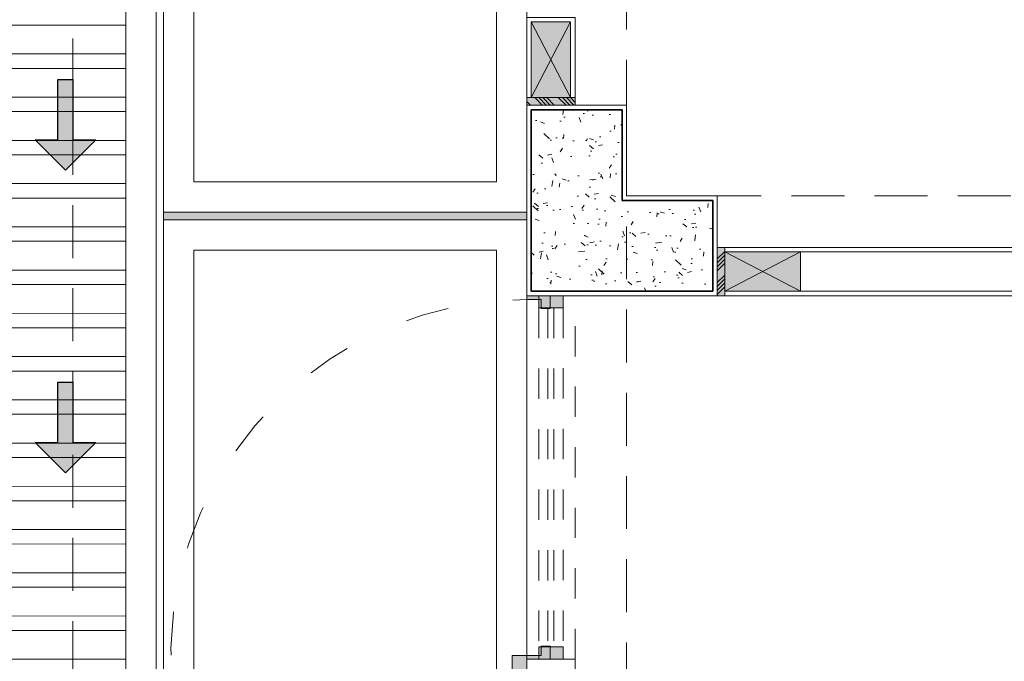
# Model space of a CAD drawing. Header units: millimetres. Extents: x -8931983 to 9630244, y 4 to 18563053.
# Tile 175 of 256: x 349133.6 to 349136.86, y 9281962.47 to 9281964.59. Entities that reach past the tile are written whole.
import ezdxf

# ---------------------------------------------------------------- set-up
doc = ezdxf.new("R2010")
doc.units = ezdxf.units.MM
for name, pattern in [('01 nivel$0$HIDDEN2', [0.1875, 0.125, -0.0625]), ('ACAD_ISO03W100', [30, 12, -18]), ('CONTINUA', [0]), ('DASHED2', [0.375, 0.25, -0.125]), ('HIDDEN', [9.524999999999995, 6.349999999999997, -3.174999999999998])]:
    doc.linetypes.add(name, pattern=pattern)
for name, color, linetype, lineweight in [('.', 7, 'Continuous', 0), ('0_ CUNETAS', 151, 'Continuous', 5), ('0_PROYECCIONES 1', 1, 'DASHED2', 0), ('0_VANOS', 30, 'Continuous', 9), ('COLUMNAS', 3, 'Continuous', 35), ('COLUMNETAS TOP', 253, 'Continuous', 0), ('CUNETAS', 5, 'Continuous', 0), ('JUNTAS DE DILATACIÓN', 160, 'CONTINUA', 9), ('LPUERTAS', 7, 'Continuous', 5), ('MURO', 133, 'Continuous', 15), ('Proyecciones 2', 251, 'HIDDEN', 5), ('PUERTAS-1.5', 1, 'Continuous', 9), ('TARRAJEO', 32, 'Continuous', 0), ('vereda', 254, 'Continuous', 5)]:
    doc.layers.add(name, color=color, linetype=linetype, lineweight=lineweight)
doc.layers.add('0_COLUMNA ACHURADO', color=250, linetype='Continuous', lineweight=0, true_color=0x363636)
doc.layers.add('0_TEXTURA PISOS', color=252, linetype='Continuous', lineweight=0, true_color=0x8c8c8c)

# ---------------------------------------------------------------- blocks, each defined once
blk = doc.blocks.new('*U3844')
at = {"layer": '.', "lineweight": 30}
h = blk.add_hatch(color=1, dxfattribs=at)
h.dxf.hatch_style = 1
h.paths.add_polyline_path([(-0.0249999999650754, -0.0500000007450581), (-0.0999999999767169, -0.0500000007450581), (0, -0.150000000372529), (0.1000000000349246, -0.0500000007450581), (0.0250000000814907, -0.0500000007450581), (0.0250000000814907, 0.1499999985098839), (-0.0249999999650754, 0.1499999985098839)])
at = {"layer": '0_ CUNETAS', "color": 1, "lineweight": 30}
blk.add_lwpolyline([(-0.099999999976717, -0.0500000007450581), (-0.0249999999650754, -0.0500000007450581), (-0.0249999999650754, 0.1499999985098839), (0.0250000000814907, 0.1499999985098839), (0.0250000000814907, -0.0500000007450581), (0.1000000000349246, -0.0500000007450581), (0, -0.150000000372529)], close=True, dxfattribs=at)
blk = doc.blocks.new('*U3817')
at = {"layer": '0_ CUNETAS', "color": 0, "linetype": 'ByBlock', "lineweight": -2, "transparency": 16777216}
for p in [(2.1e-15, 35), (2.1e-15, 34)]:
    blk.add_blockref('*U3844', p, dxfattribs=at)
blk = doc.blocks.new('red drenaje')
at = {"layer": '0_ CUNETAS', "lineweight": 0}
h = blk.add_hatch(dxfattribs=at)
h.set_pattern_fill('ANSI32', color=256, scale=0.015, angle=135)
h.set_pattern_definition([(180, (7.400000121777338, 110.9101056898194), (0, -0.142875), []), (180, (7.352375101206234, 110.9577307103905), (0, -0.142875), [])])
h.paths.add_polyline_path([(-17.48002956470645, 13.09315802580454), (-17.08002956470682, 13.09315802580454), (-17.08002956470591, 69.90510566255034), (-17.48002956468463, 69.90510566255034)])
for p, q in [((-16.98002956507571, 70.0281056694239), (-16.98002956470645, 13.09315802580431)), ((-17.080029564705, 69.90510566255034), (-17.08002956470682, 13.60000024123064))]:
    blk.add_line(p, q, dxfattribs=at)
blk.add_lwpolyline([(-17.48002956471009, 69.90510566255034), (-17.08002956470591, 69.90510566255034), (-17.08002956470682, 13.09315802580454), (-17.48002956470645, 13.09315802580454), (-17.48002956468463, 69.90510566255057)], dxfattribs=at)
blk.add_blockref('*U3817', (-17.27955911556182, 11.23743466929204, 684.917766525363), dxfattribs=at)
blk = doc.blocks.new('00_PTA_ 01')
at = {"layer": 'PUERTAS-1.5', "true_color": 0xffffff}
h = blk.add_hatch(color=7, dxfattribs=at)
h.dxf.hatch_style = 1
h.paths.add_polyline_path([(1.970000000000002, 0.1050000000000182), (0.9900000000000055, 0.1049999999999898), (0.9900000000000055, 0.0649999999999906), (1.970000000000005, 0.0650000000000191)])
h = blk.add_hatch(color=7, dxfattribs=at)
h.dxf.hatch_style = 1
h.paths.add_polyline_path([(0, 0), (0.0349999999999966, 0), (0.0349999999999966, 0.0249999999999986), (0.009999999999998, 0.0250000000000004), (0.009999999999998, 0.0649999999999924), (0, 0.0649999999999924)])
h = blk.add_hatch(color=7, dxfattribs=at)
h.dxf.hatch_style = 1
h.paths.add_polyline_path([(1, 3.6e-15), (1, 0.0649999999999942), (0.9900000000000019, 0.0649999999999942), (0.9900000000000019, 0.0250000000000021), (0.9650000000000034, 0.0250000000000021), (0.9650000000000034, 3.6e-15)])
at = {"layer": 'PUERTAS-1.5'}
for points in [[(1.970000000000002, 0.1050000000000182), (0.9900000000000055, 0.1049999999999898), (0.9900000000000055, 0.0649999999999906), (1.970000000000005, 0.0650000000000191)], [(0, 0), (0.0349999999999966, 0), (0.0349999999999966, 0.0249999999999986), (0.009999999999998, 0.0250000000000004), (0.009999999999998, 0.0649999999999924), (0, 0.0649999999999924)], [(1, 3.6e-15), (1, 0.0649999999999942), (0.9900000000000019, 0.0649999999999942), (0.9900000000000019, 0.0250000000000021), (0.9650000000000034, 0.0250000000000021), (0.9650000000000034, 3.6e-15)]]:
    blk.add_lwpolyline(points, close=True, dxfattribs=at)
at = {"layer": 'PUERTAS-1.5', "linetype": 'ACAD_ISO03W100', "ltscale": 0.01}
blk.add_arc((0.9904164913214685, 0.0645919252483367), 0.9804165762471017, 2.362126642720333, 179.9761520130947, dxfattribs=at)
at = {"layer": 'PUERTAS-1.5', "linetype": 'HIDDEN', "ltscale": 0.25}
blk.add_arc((0.9900000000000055, 0.0650000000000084), 0.9799999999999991, 359.9999999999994, 1.2213e-12, dxfattribs=at)
blk = doc.blocks.new('*U1803')
at = {"linetype": 'Continuous', "true_color": 0xbebebe}
for points in [[(3032.131410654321, 1351.188780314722), (3032.131410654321, 1351.268780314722), (3032.171410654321, 1351.268780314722), (3032.171410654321, 1351.188780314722)], [(3033.291410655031, 1351.188780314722), (3033.291410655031, 1351.268780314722), (3033.331410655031, 1351.268780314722), (3033.331410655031, 1351.188780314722)]]:
    blk.add_hatch(color=9, dxfattribs=at).paths.add_polyline_path(points)
at = {"layer": '0_VANOS', "linetype": 'Continuous'}
for p, q in [((3032.131410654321, 1351.268780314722), (3032.171410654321, 1351.268780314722)), ((3032.131410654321, 1351.268780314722), (3032.131410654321, 1351.188780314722)), ((3032.171410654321, 1351.268780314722), (3032.171410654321, 1351.188780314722)), ((3033.291410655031, 1351.188780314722), (3033.291410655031, 1351.268780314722)), ((3033.291410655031, 1351.268780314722), (3033.331410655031, 1351.268780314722)), ((3033.331410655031, 1351.268780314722), (3033.331410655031, 1351.188780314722)), ((3032.171410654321, 1351.188780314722), (3032.131410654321, 1351.188780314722)), ((3033.331410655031, 1351.188780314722), (3033.291410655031, 1351.188780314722))]:
    blk.add_line(p, q, dxfattribs=at)
at = {"layer": '0_VANOS', "linetype": '01 nivel$0$HIDDEN2', "ltscale": 0.5}
for p, q in [((3032.170780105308, 1351.268780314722), (3033.290780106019, 1351.268780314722)), ((3032.171410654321, 1351.238780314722), (3033.291410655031, 1351.238780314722)), ((3032.171410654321, 1351.218780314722), (3033.291410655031, 1351.218780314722)), ((3032.171410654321, 1351.188780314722), (3033.291410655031, 1351.188780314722))]:
    blk.add_line(p, q, dxfattribs=at)
at = {"layer": '0_VANOS', "linetype": '01 nivel$0$HIDDEN2'}
blk.add_line((3033.291410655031, 1351.268780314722), (3033.331410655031, 1351.268780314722), dxfattribs=at)
blk = doc.blocks.new('bloque sum pg')
at = {"layer": '.', "true_color": 0xadddf7, "transparency": 33554572}
h = blk.add_hatch(color=141, dxfattribs=at)
h.dxf.hatch_style = 1
h.paths.add_polyline_path([(-15.82999999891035, -24.40000000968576), (-15.82999999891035, -24.37500001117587), (-15.66999999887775, -24.37500001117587), (-15.66999999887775, -24.40000000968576)])
h = blk.add_hatch(color=141, dxfattribs=at)
h.dxf.hatch_style = 1
h.paths.add_polyline_path([(-15.17499888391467, -24.86999998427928), (-15.19999888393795, -24.86999998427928), (-15.19999888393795, -25.02999998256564), (-15.17499888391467, -25.02999998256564)])
at = {"layer": '0_COLUMNA ACHURADO'}
h = blk.add_hatch(dxfattribs=at)
h.set_pattern_fill('AR-CONC', color=256, scale=0.00088, angle=90.00000000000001)
h.set_pattern_definition([(140, (-1.515000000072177, -1.514999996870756), (0.0140263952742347, 0.1603225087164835), [0.016764, -0.184404]), (85.00000000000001, (-1.515000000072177, -1.514999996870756), (-0.1681300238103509, -0.0310142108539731), [0.0134112, -0.1475237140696]), (190.4514447, (-1.513831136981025, -1.501639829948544), (-0.1541036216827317, 0.1293082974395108), [0.014247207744, -0.156719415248]), (136.1842, (-1.559704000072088, -1.514999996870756), (0.0369972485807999, 0.2385495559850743), [0.025146, -0.2766059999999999]), (186.63555761, (-1.556620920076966, -1.495120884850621), (-0.2177349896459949, 0.2089156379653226), [0.0213708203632, -0.2350793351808]), (81.18415117, (-1.559704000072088, -1.514999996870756), (-0.2177349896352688, 0.2089156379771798), [0.0201167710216, -0.2212845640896]), (111, (-1.54852800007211, -1.492647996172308), (0.0899933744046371, 0.1334206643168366), [0.016764, -0.184404]), (56.00000000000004, (-1.54852800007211, -1.492647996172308), (-0.1620854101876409, 0.0543857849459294), [0.0134112, -0.1475232]), (161.451445, (-1.541028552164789, -1.481529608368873), (-0.0720920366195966, 0.1878064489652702), [0.014247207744, -0.1567191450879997]), (127.5, (-1.515000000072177, -1.514999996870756), (-0.0744084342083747, 0.0027179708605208), [0, -0.14573504, 0, -0.1497584, 0, -0.148082]), (97.49999999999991, (-1.515000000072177, -1.514999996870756), (-0.0881589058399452, 0.0588013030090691), [0, -0.08538464, 0, -0.14238224, 0, -0.0564388]), (57.50000000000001, (-1.515000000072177, -1.564844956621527), (0.0050412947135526, 0.1193197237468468), [0, -0.05588, 0, -0.1743456, 0, -0.2313432]), (47.5, (-1.515000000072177, -1.587196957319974), (-0.0223753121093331, 0.1303536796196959), [0, -0.072644, 0, -0.11578336, 0, -0.1642872])])
h.paths.add_polyline_path([(-15.51499999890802, -24.71500000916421), (-15.21499999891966, -24.71500000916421), (-15.21499999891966, -25.01500000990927), (-15.51499999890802, -25.01500000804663), (-15.81499999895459, -25.01500000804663), (-15.81500000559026, -24.4150000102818), (-15.51500000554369, -24.4150000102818)])
at = {"layer": 'COLUMNETAS TOP', "true_color": 0xc0c0c0}
for points in [[(-15.81499999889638, -24.37500001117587), (-15.81499999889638, -24.12500001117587), (-15.68499999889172, -24.12500001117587), (-15.68499999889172, -24.37500001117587)], [(-15.17499888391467, -24.88499998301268), (-14.92499888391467, -24.88499998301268), (-14.92499888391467, -25.01499998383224), (-15.17499888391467, -25.01499998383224)]]:
    blk.add_hatch(color=9, dxfattribs=at).paths.add_polyline_path(points)
at = {"layer": 'JUNTAS DE DILATACIÓN'}
h = blk.add_hatch(dxfattribs=at)
h.set_pattern_fill('ANSI34', color=256, scale=0.0029, angle=90.09396363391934)
h.set_pattern_definition([(135.0939636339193, (1517.311894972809, -5604.405869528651), (-0.0389999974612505, -0.0391281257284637), []), (135.0939636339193, (1517.311873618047, -5604.392848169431), (-0.0389999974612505, -0.0391281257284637), []), (135.0939636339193, (1517.311852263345, -5604.379826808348), (-0.0389999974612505, -0.0391281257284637), []), (135.0939636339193, (1517.311830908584, -5604.366805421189), (-0.0389999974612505, -0.0391281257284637), [])])
h.paths.add_polyline_path([(-15.82999999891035, -24.40000000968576), (-15.82999999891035, -24.37500001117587), (-15.66999999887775, -24.37500001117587), (-15.66999999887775, -24.40000000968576)])
h = blk.add_hatch(dxfattribs=at)
h.set_pattern_fill('ANSI34', color=256, scale=0.0029, angle=0.0939636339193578)
h.set_pattern_definition([(45.09396363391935, (-5601.845868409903, -1558.011894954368), (-0.0391281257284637, 0.0389999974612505), []), (45.09396363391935, (-5601.832847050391, -1558.011873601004), (-0.0391281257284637, 0.0389999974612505), []), (45.09396363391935, (-5601.819825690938, -1558.011852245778), (-0.0391281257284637, 0.0389999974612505), []), (45.09396363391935, (-5601.80680430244, -1558.011830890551), (-0.0391281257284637, 0.0389999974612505), [])])
h.paths.add_polyline_path([(-15.19999888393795, -24.86999998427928), (-15.17499888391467, -24.86999998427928), (-15.17499888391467, -25.02999998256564), (-15.19999888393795, -25.02999998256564)])
at = {"layer": '0_PROYECCIONES 1', "ltscale": 0.7}
blk.add_lwpolyline([(-17.32999999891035, 0), (0, 0), (0, -32.33000000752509), (-17.32999999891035, -32.33000000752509)], close=True, dxfattribs=at)
for points, elevation in [([(-15.49998515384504, -2.129680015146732), (-15.83001484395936, -2.129680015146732), (-15.83002968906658, -30.20031998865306), (-15.49999999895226, -30.20031998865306)], -705.4664041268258), ([(-2.129999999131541, -25.02999997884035), (-2.129999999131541, -24.69999998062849), (-15.19999999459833, -24.69999998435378), (-15.19999999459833, -25.02999998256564)], -20.54863760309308)]:
    blk.add_lwpolyline(points, close=True, dxfattribs=dict(at, elevation=elevation))
at = {"layer": 'COLUMNAS', "color": 6, "elevation": -1410.932808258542}
blk.add_lwpolyline([(-15.51499999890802, -24.71500000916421), (-15.21499999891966, -24.71500000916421), (-15.21499999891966, -25.01500000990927), (-15.51499999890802, -25.01500000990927), (-15.51499999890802, -25.01500000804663), (-15.81499999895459, -25.01500000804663), (-15.81500000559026, -24.4150000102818), (-15.51500000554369, -24.4150000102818)], close=True, dxfattribs=at)
at = {"layer": 'COLUMNETAS TOP'}
for p, q in [((-15.81499999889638, -24.12500001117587, -1410.932808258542), (-15.68499999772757, -24.37500000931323, -1410.932808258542)), ((-15.81499999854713, -24.37500001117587, -1410.932808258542), (-15.68499999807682, -24.12500000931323, -1410.932808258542)), ((-14.92499888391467, -24.88499998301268, -20.54863760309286), (-15.17499888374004, -25.01499998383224, -20.54863760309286)), ((-15.17499888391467, -24.88499998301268, -20.54863760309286), (-14.92499888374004, -25.01499998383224, -20.54863760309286))]:
    blk.add_line(p, q, dxfattribs=at)
for points, elevation in [([(-15.81499999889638, -24.37500001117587), (-15.81499999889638, -24.12500001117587), (-15.68499999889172, -24.12500001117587), (-15.68499999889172, -24.37500001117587)], -1410.932808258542), ([(-15.17499888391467, -24.88499998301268), (-14.92499888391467, -24.88499998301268), (-14.92499888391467, -25.01499998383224), (-15.17499888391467, -25.01499998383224)], -20.54863760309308)]:
    blk.add_lwpolyline(points, close=True, dxfattribs=dict(at, elevation=elevation))
at = {"layer": 'JUNTAS DE DILATACIÓN'}
for points, elevation in [([(-15.82999999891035, -24.40000000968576), (-15.82999999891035, -24.37500001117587), (-15.66999999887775, -24.37500001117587), (-15.66999999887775, -24.40000000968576)], -1410.932808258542), ([(-15.19999888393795, -24.86999998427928), (-15.17499888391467, -24.86999998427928), (-15.17499888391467, -25.02999998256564), (-15.19999888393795, -25.02999998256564)], -20.54863760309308)]:
    blk.add_lwpolyline(points, close=True, dxfattribs=dict(at, elevation=elevation))
at = {"layer": 'MURO'}
for p, q in [((-10.2449999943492, -24.8849998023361, -20.54863760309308), (-14.92499888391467, -24.88500000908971, -20.54863760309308)), ((-10.24499999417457, -25.01499999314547, -20.54863760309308), (-14.924998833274, -25.01500000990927, -20.54863760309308))]:
    blk.add_line(p, q, dxfattribs=at)
at = {"layer": 'Proyecciones 2', "linetype": 'DASHED2', "ltscale": 0.3, "elevation": -1410.932808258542}
blk.add_lwpolyline([(-15.8300269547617, -25.03000001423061), (-15.83000102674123, -26.23000001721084), (-15.67000113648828, -26.23000001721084), (-15.67002706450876, -25.03000001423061)], close=True, dxfattribs=at)
at = {"layer": 'TARRAJEO'}
for p, q in [((-9.97999999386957, -24.86999980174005, -20.54863760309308), (-15.19999889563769, -24.87000001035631, -20.54863760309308)), ((-11.15000035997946, -25.0300000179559, -20.54863760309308), (-15.19999888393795, -25.03000001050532, -20.54863760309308))]:
    blk.add_line(p, q, dxfattribs=at)
at = {"layer": 'TARRAJEO', "elevation": -1410.932808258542}
for points in [[(-15.82999999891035, -24.37500001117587), (-15.82999999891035, -24.11000001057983), (-15.66999999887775, -24.11000001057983), (-15.66999999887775, -24.37500001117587)], [(-15.49999999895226, -24.70000001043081), (-15.1999999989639, -24.70000001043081), (-15.1999999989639, -25.03000001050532), (-15.49999999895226, -25.03000001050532), (-15.49999999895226, -25.03000000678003), (-15.82999999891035, -25.03000000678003), (-15.83000000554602, -24.40000000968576), (-15.50000000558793, -24.40000000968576)], [(-15.82999999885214, -26.23000000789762), (-15.82999999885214, -26.51000000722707), (-15.66999999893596, -26.51000000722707), (-15.66999999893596, -26.23000000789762)]]:
    blk.add_lwpolyline(points, close=True, dxfattribs=at)
at = {"rotation": 270}
blk.add_blockref('*U1803', (-1366.978833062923, 3007.101410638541, -2095.850574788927), dxfattribs=at)
at = {"layer": 'LPUERTAS', "xscale": -1.199999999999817, "yscale": 1.199999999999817, "zscale": 1.199999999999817, "rotation": 90}
blk.add_blockref('00_PTA_ 01', (-15.75199999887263, -25.03000000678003, -1410.932808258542), dxfattribs=at)
blk = doc.blocks.new('JUNTA VEREDA')
at = {"layer": '.', "true_color": 0x939598}
h = blk.add_hatch(dxfattribs=at)
h.set_pattern_fill('ANGLE', color=252)
h.set_pattern_definition([(0, (0, 0), (0, 6.985), [5.08, -1.905]), (90, (0, 0), (-6.985, 4e-16), [5.08, -1.905])])
h.paths.add_polyline_path([(-0.01331989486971, 1.200000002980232), (0.0120801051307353, 1.200000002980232), (0.0120801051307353, 0), (-0.01331989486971, 0)])
h = blk.add_hatch(color=252, dxfattribs=at)
h.dxf.hatch_style = 1
h.paths.add_polyline_path([(0.0120801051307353, 1.200000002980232), (-0.01331989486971, 1.200000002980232), (-0.01331989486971, 0), (0.0120801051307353, 0)])
at = {"layer": '0_TEXTURA PISOS'}
h = blk.add_hatch(dxfattribs=at)
h.set_pattern_fill('ANGLE', color=256)
h.set_pattern_definition([(0, (-5477.766061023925, -1210.968031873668), (0, 6.985), [5.08, -1.905]), (90, (-5477.766061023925, -1210.968031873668), (-6.985, 4e-16), [5.08, -1.905])])
h.paths.add_polyline_path([(-0.01331989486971, 1.200000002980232), (0.0120801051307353, 1.200000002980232), (0.0120801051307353, 0), (-0.01331989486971, 0)])
at = {"layer": 'vereda'}
blk.add_lwpolyline([(-0.01331989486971, 1.200000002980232), (0.0120801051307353, 1.200000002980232), (0.0120801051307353, 0), (-0.01331989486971, 0)], close=True, dxfattribs=at)
blk = doc.blocks.new('verda sum pg')
at = {"layer": 'vereda', "elevation": 684.917766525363}
blk.add_lwpolyline([(9.3132257e-09, -31.3300000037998), (16.72999999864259, -31.3300000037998), (16.72999999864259, 5.5879354e-09), (0, 0)], close=True, dxfattribs=at)
at = {"layer": 'vereda'}
for points in [[(1.200000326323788, -24.05377293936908), (1.200000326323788, -21.05377293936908), (3.252644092e-07, -21.05377293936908), (3.252062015e-07, -24.05377293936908)], [(1.100000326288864, -23.95377293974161), (1.100000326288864, -21.15377293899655), (0.1000003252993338, -21.15377293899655), (0.1000003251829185, -23.95377293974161)], [(1.200000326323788, -27.07917293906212), (1.200000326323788, -24.07917293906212), (3.252644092e-07, -24.07917293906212), (3.252062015e-07, -27.07917293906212)], [(1.100000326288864, -26.97917293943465), (1.100000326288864, -24.17917294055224), (0.1000003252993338, -24.17917294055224), (0.1000003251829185, -26.97917293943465)]]:
    blk.add_lwpolyline(points, close=True, dxfattribs=at)
at = {"layer": 'vereda', "rotation": 90}
blk.add_blockref('JUNTA VEREDA', (1.200000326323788, -24.06585304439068), dxfattribs=at)

msp = doc.modelspace()

# ---------------------------------------------------------------- block references
at = {"lineweight": 5}
msp.add_blockref('bloque sum pg', (349151.1097257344, 9281988.703696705, 705.4664041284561), dxfattribs=at)

# ---------------------------------------------------------------- next in the draw order: linework, layer by layer
at = {"layer": 'TARRAJEO', "elevation": 705.4664041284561}
msp.add_lwpolyline([(349135.279696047, 9281987.204492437), (349149.6096963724, 9281987.204492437), (349149.6096963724, 9281957.87449243), (349135.279696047, 9281957.87449243)], close=True, dxfattribs=at)

# ---------------------------------------------------------------- next in the draw order: block references
at = {"lineweight": 5}
msp.add_blockref('verda sum pg', (349134.0797257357, 9281988.0036967), dxfattribs=at)
at = {"layer": 'CUNETAS', "color": 84, "lineweight": 30}
msp.add_blockref('red drenaje', (349151.0346959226, 9281918.001386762), dxfattribs=at)

doc.saveas('drawing.dxf')
